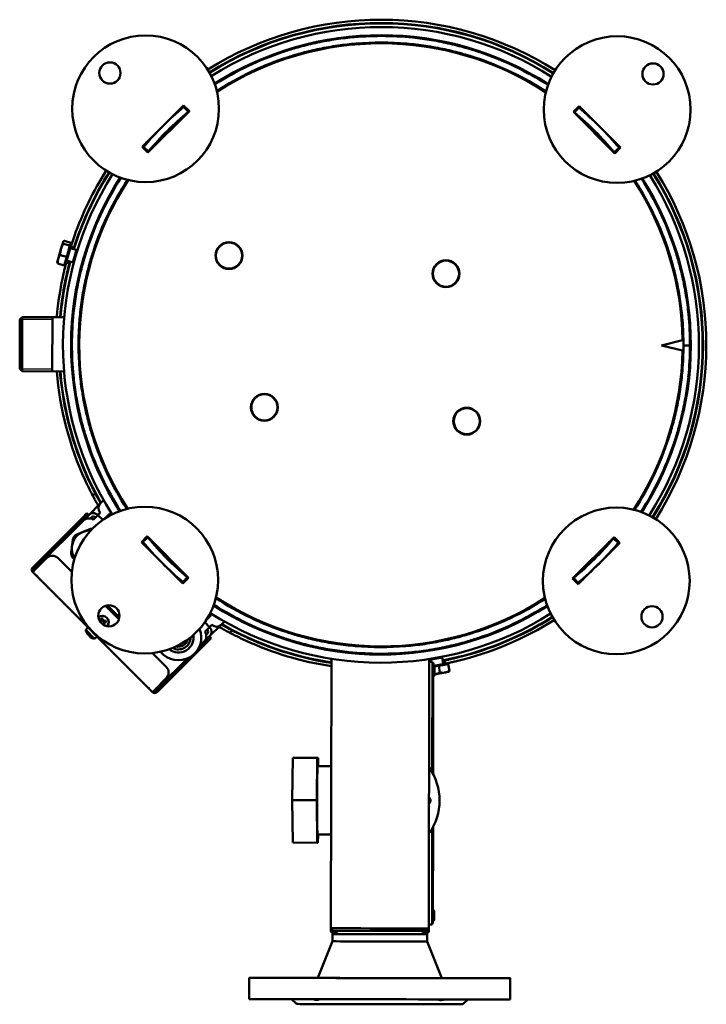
# Model space of a CAD drawing. Header units: millimetres. Extents: x -2199 to 5175, y -1387 to 1803.
# Tile 15 of 27: x 2833 to 3254, y 1199 to 1803. Entities that reach past the tile are written whole.
import ezdxf

# ---------------------------------------------------------------- set-up
doc = ezdxf.new("R2010")
doc.units = ezdxf.units.MM
doc.layers.add('Видимый контур (ГОСТ)', color=7, linetype='Continuous', lineweight=50)
doc.layers.add('Линия резьбы (ГОСТ)', color=7, linetype='Continuous', lineweight=25)

msp = doc.modelspace()

# ---------------------------------------------------------------- linework, layer by layer
at = {"layer": 'Видимый контур (ГОСТ)'}
for p, q in [((3049.27, 1793.1), (3049.27, 1792.68)), ((3049.27, 1792.68), (3060.9, 1792.66)), ((3051.08, 1788.64), (3051.08, 1788.14)), ((3051.09, 1792.68), (3051.09, 1792.64)), ((3059.08, 1788.62), (3059.08, 1788.12)), ((3059.09, 1792.67), (3059.09, 1792.62)), ((3060.9, 1793.07), (3060.9, 1792.66)), ((2973.04, 1774.67), (2973.04, 1774.71)), ((2973.04, 1774.16), (2973.04, 1774.67)), ((2980.61, 1772.67), (2979.37, 1772.67)), ((2981.66, 1773.67), (2982.94, 1773.67)), ((3126.53, 1773.67), (3127.81, 1773.67)), ((3130.1, 1772.67), (3128.86, 1772.67)), ((3137.04, 1773.87), (3137.04, 1774.42)), ((2908.23, 1724.69), (2933.74, 1750.1)), ((2937.27, 1746.56), (2911.76, 1721.15)), ((2933.74, 1750.1), (2937.27, 1746.56)), ((2936.49, 1746.11), (2933.94, 1749.19)), ((3172.71, 1746.14), (3176.25, 1749.67)), ((3198.12, 1720.64), (3172.71, 1746.14)), ((3176.07, 1748.73), (3173.51, 1745.66)), ((3176.25, 1749.67), (3201.66, 1724.17)), ((2923.58, 1733.65), (2923.22, 1734)), ((3185.2, 1734.33), (3185.56, 1734.68)), ((2911.76, 1721.15), (2908.23, 1724.69)), ((2909.17, 1724.51), (2912.25, 1721.95)), ((3197.66, 1721.41), (3200.75, 1723.96)), ((3201.66, 1724.17), (3198.12, 1720.64)), ((2858.52, 1661.9), (2856.77, 1655.84)), ((2859.78, 1666.22), (2858.52, 1661.9)), ((2859.83, 1666.41), (2859.78, 1666.22)), ((2859.83, 1666.41), (2859.99, 1666.56)), ((2864.04, 1664.05), (2860.08, 1665.2)), ((2864.54, 1665.78), (2860.58, 1666.93)), ((2861.49, 1653.1), (2864.73, 1664.27)), ((2864.04, 1664.05), (2862.03, 1657.13)), ((2864.54, 1665.78), (2864.04, 1664.05)), ((2864.15, 1664.44), (2864.73, 1664.27)), ((2864.22, 1662.53), (2868.59, 1661.27)), ((2864.54, 1663.41), (2866.46, 1662.85)), ((2865.84, 1653.73), (2868.07, 1661.42)), ((2874.28, 1661.31), (2872.72, 1655.9)), ((2874.52, 1662.15), (2874.28, 1661.31)), ((2874.52, 1662.15), (2874.7, 1662.31)), ((2878.79, 1661.96), (2879.27, 1661.82)), ((2856.77, 1655.84), (2856.21, 1653.92)), ((2862.03, 1657.13), (2858.08, 1658.27)), ((2862.03, 1657.13), (2860.53, 1651.93)), ((2872.72, 1655.9), (2871.15, 1650.5)), ((2873.39, 1659.87), (2873.83, 1659.75)), ((2877.64, 1658.39), (2878.12, 1658.25)), ((2856.21, 1653.92), (2856.27, 1653.7)), ((2860.53, 1651.93), (2856.57, 1653.08)), ((2860.92, 1653.27), (2861.49, 1653.1)), ((2861.76, 1653.8), (2863.68, 1653.25)), ((2862, 1654.85), (2866.36, 1653.58)), ((2871.15, 1650.5), (2870.91, 1649.66)), ((2870.91, 1649.66), (2870.96, 1649.43)), ((2871.16, 1652.19), (2871.6, 1652.06)), ((2875.55, 1651.18), (2876.03, 1651.04)), ((2874.62, 1647.54), (2875.1, 1647.4)), ((2833.26, 1618.71), (2834.76, 1620.21)), ((2834.76, 1620.21), (2834.7, 1586.96)), ((2860.47, 1620.16), (2834.76, 1620.21)), ((2853.26, 1620.18), (2853.2, 1586.93)), ((2865.99, 1620.15), (2865.49, 1620.15)), ((2870.51, 1620.14), (2870.01, 1620.15)), ((2833.2, 1588.47), (2833.26, 1618.71)), ((3226.73, 1602.85), (3239.71, 1605.97)), ((3239.7, 1599.68), (3226.73, 1602.85)), ((3244.23, 1602.87), (3240.23, 1602.88)), ((3240.23, 1602.78), (3244.23, 1602.77)), ((2833.2, 1588.47), (2834.7, 1586.96)), ((2860.41, 1586.91), (2834.7, 1586.96)), ((2865.93, 1586.9), (2865.43, 1586.91)), ((2870.45, 1586.9), (2869.95, 1586.9)), ((2878.01, 1510.61), (2879.49, 1512.09)), ((2875.53, 1498.75), (2882.61, 1505.81)), ((2882.61, 1505.81), (2884.63, 1507.82)), ((2871.64, 1496.99), (2874.47, 1499.81)), ((2875.53, 1498.75), (2872.06, 1495.29)), ((2875.17, 1499.1), (2872.34, 1496.28)), ((2875.17, 1499.1), (2874.47, 1499.81)), ((2878.35, 1495.91), (2881.18, 1498.74)), ((2882.6, 1500.15), (2881.18, 1498.74)), ((2881.18, 1498.74), (2884.15, 1495.76)), ((2885.44, 1496.62), (2888.36, 1499.54)), ((2889.13, 1498.77), (2888.36, 1499.54)), ((2888.86, 1499.54), (2888.36, 1499.54)), ((2889.13, 1498.77), (2888.36, 1499.54)), ((2888.86, 1499.54), (2889.45, 1498.94)), ((2871.64, 1496.99), (2841.17, 1466.64)), ((2841.88, 1465.93), (2872.34, 1496.28)), ((2844.36, 1467.69), (2872.06, 1495.29)), ((2876.3, 1496.7), (2876.94, 1497.33)), ((2907.81, 1482.18), (2911.35, 1485.71)), ((2933.21, 1456.68), (2907.81, 1482.18)), ((2911.8, 1484.93), (2908.72, 1482.38)), ((2911.35, 1485.71), (2936.76, 1460.21)), ((3172.2, 1459.79), (3197.7, 1485.2)), ((3201.23, 1481.66), (3175.73, 1456.25)), ((3200.29, 1481.84), (3197.22, 1484.4)), ((3197.7, 1485.2), (3201.23, 1481.66)), ((2918.5, 1477.91), (2918.81, 1478.22)), ((2918.67, 1477.09), (2918.59, 1477.37)), ((2921.83, 1474.57), (2922.14, 1474.88)), ((3187.69, 1473.82), (3186.98, 1474.52)), ((3191.26, 1477.59), (3190.67, 1478.19)), ((3194.19, 1474.65), (3194.09, 1474.76)), ((2842.58, 1465.22), (2849.67, 1472.28)), ((2865.16, 1463.82), (2856.74, 1472.27)), ((2917.67, 1472.28), (2917.69, 1472.29)), ((2927.06, 1469.32), (2927.37, 1469.63)), ((3190.51, 1470.98), (3190.51, 1470.98)), ((2842.58, 1465.22), (2841.17, 1463.81)), ((2844.34, 1460.62), (2841.17, 1463.81)), ((2841.62, 1464.97), (2844.36, 1467.69)), ((2923.32, 1466.61), (2923.34, 1466.63)), ((2928.14, 1467.58), (2928.42, 1467.51)), ((2928.42, 1467.51), (2928.45, 1467.5)), ((2928.96, 1467.41), (2929.27, 1467.72)), ((2928.97, 1467.4), (2929.02, 1467.45)), ((3176.35, 1463.11), (3175.94, 1463.52)), ((3180.23, 1466.57), (3179.62, 1467.19)), ((3183.15, 1463.65), (3183.06, 1463.74)), ((2911.39, 1393.32), (2844.34, 1460.62)), ((2936.76, 1460.21), (2933.21, 1456.68)), ((2933.39, 1457.62), (2935.96, 1460.69)), ((3175.73, 1456.25), (3172.2, 1459.79)), ((3172.97, 1460.24), (3175.52, 1457.16)), ((3179.47, 1459.98), (3179.18, 1460.27)), ((2894.06, 1434.81), (2885.79, 1443.1)), ((2886.92, 1443.39), (2894.34, 1435.94)), ((2950.47, 1437.2), (2949.73, 1437.94)), ((2950.47, 1437.2), (2949.73, 1437.94)), ((2949.9, 1438.26), (2950.47, 1437.69)), ((2882.51, 1433.37), (2882.61, 1433.39)), ((2882.61, 1433.39), (2882.97, 1433.96)), ((2882.79, 1433.12), (2882.7, 1433.1)), ((2882.97, 1433.96), (2882.77, 1434.85)), ((2883.29, 1433.9), (2882.79, 1433.12)), ((2882.79, 1433.12), (2882.79, 1433.12)), ((2882.88, 1433.26), (2883, 1432.71)), ((2883.1, 1434.78), (2883.29, 1433.9)), ((2884.18, 1433.98), (2883.2, 1433.76)), ((2883.29, 1433.9), (2883.29, 1433.9)), ((2883.73, 1431.99), (2884.58, 1432.18)), ((2884.04, 1434.07), (2883.84, 1434.95)), ((2884.82, 1433.57), (2884.04, 1434.07)), ((2884.04, 1434.07), (2884.04, 1434.07)), ((2884.11, 1435.15), (2884.31, 1434.26)), ((2884.31, 1434.26), (2884.87, 1433.9)), ((2884.49, 1432.04), (2884.99, 1432.82)), ((2884.64, 1431.35), (2884.49, 1432.04)), ((2884.49, 1432.04), (2884.49, 1432.04)), ((2884.9, 1432.68), (2884.68, 1433.66)), ((2885.17, 1432.55), (2884.81, 1431.99)), ((2884.81, 1431.99), (2885, 1431.16)), ((2885.7, 1433.77), (2884.82, 1433.57)), ((2884.82, 1433.57), (2884.82, 1433.57)), ((2884.87, 1433.9), (2885.77, 1434.1)), ((2884.99, 1432.82), (2885.86, 1433.02)), ((2884.99, 1432.82), (2884.99, 1432.82)), ((2886.07, 1432.75), (2885.17, 1432.55)), ((2946.7, 1432.97), (2949.64, 1430.02)), ((2947.67, 1434.4), (2950.47, 1437.2)), ((2950.47, 1437.69), (2950.47, 1437.2)), ((2958.74, 1433.44), (2956.72, 1431.42)), ((2873.75, 1428.27), (2875.04, 1429.81)), ((2879.15, 1422.85), (2873.75, 1428.27)), ((2949.64, 1430.02), (2946.81, 1427.2)), ((2947.59, 1425.15), (2948.22, 1425.78)), ((2956.72, 1431.42), (2949.63, 1424.36)), ((2949.64, 1430.02), (2951.06, 1431.43)), ((2963.63, 1427.94), (2962.15, 1426.46)), ((2879.15, 1422.85), (2880.69, 1424.14)), ((2917.4, 1390.13), (2947.86, 1420.48)), ((2942.7, 1416.75), (2947.15, 1421.19)), ((2946.16, 1420.91), (2943.4, 1418.15)), ((2946.16, 1420.91), (2949.63, 1424.36)), ((2947.15, 1421.19), (2949.99, 1424.01)), ((2950.69, 1423.3), (2947.86, 1420.48)), ((2950.69, 1423.3), (2949.99, 1424.01)), ((3024.38, 1420.68), (3024.38, 1420.17)), ((3084.38, 1420.56), (3084.38, 1420.06)), ((3090.21, 1421.61), (3090.29, 1421.11)), ((3093.88, 1422.36), (3093.97, 1421.87)), ((2923.08, 1405.67), (2914.69, 1414.1)), ((3024.37, 1416.12), (3024.37, 1415.62)), ((3084.37, 1415.98), (3087.29, 1416.49)), ((3084.37, 1416.01), (3084.37, 1415.5)), ((3087.29, 1416.49), (3092.83, 1417.46)), ((3091.31, 1416.73), (3091.23, 1417.18)), ((3092.83, 1417.46), (3093.69, 1417.61)), ((3093.69, 1417.61), (3093.87, 1417.76)), ((2916.69, 1390.84), (2937.44, 1411.51)), ((2936.04, 1410.81), (2918.46, 1393.31)), ((3024.36, 1410.55), (3024.05, 1245.23)), ((3084.36, 1410.44), (3084.05, 1245.12)), ((3086.35, 1408.61), (3084.35, 1408.62)), ((3084.6, 1408.62), (3084.36, 1410.02)), ((3092.26, 1411.27), (3084.38, 1409.89)), ((3086.35, 1408.61), (3086.23, 1340.74)), ((3086.35, 1408.11), (3086.85, 1408.11)), ((3086.84, 1403.11), (3086.85, 1408.11)), ((3094.73, 1407.64), (3087.17, 1406.32)), ((3092.95, 1407.33), (3092.17, 1411.8)), ((3093.93, 1409.6), (3094.28, 1407.63)), ((3094.84, 1407.05), (3094.73, 1407.64)), ((3086.34, 1403.11), (3086.23, 1340.74)), ((3086.84, 1403.11), (3086.72, 1339.82)), ((3086.93, 1406.36), (3086.85, 1406.36)), ((3087.63, 1405.79), (3090.22, 1406.24)), ((3087.65, 1405.64), (3087.64, 1400.58)), ((3087.64, 1401.02), (3093.91, 1402.12)), ((3090.22, 1406.24), (3095.99, 1407.25)), ((3090.22, 1406.24), (3090.93, 1402.18)), ((3093.91, 1402.12), (3096.32, 1402.54)), ((3095.99, 1407.25), (3096.7, 1403.19)), ((3096.32, 1402.54), (3096.39, 1402.59)), ((2923.07, 1398.6), (2915.98, 1391.55)), ((3086.92, 1399.86), (3086.84, 1399.86)), ((2914.57, 1390.13), (2911.39, 1393.32)), ((2914.57, 1390.13), (2915.98, 1391.55)), ((2918.46, 1393.31), (2915.72, 1390.58)), ((3000.37, 1323.78), (3000.69, 1349.78)), ((3000.69, 1349.78), (3001.22, 1349.78)), ((3015.69, 1349.75), (3000.69, 1349.78)), ((3016.22, 1349.75), (3001.22, 1349.78)), ((3015.69, 1349.75), (3015.37, 1323.75)), ((3016.22, 1349.75), (3015.69, 1349.75)), ((3016.26, 1344.75), (3016.22, 1349.75)), ((3024.23, 1344.73), (3015.95, 1344.75)), ((3000.59, 1297.78), (3000.37, 1323.78)), ((3015.37, 1323.75), (3000.37, 1323.78)), ((3015.37, 1323.75), (3015.59, 1297.75)), ((3085.23, 1323.62), (3084.19, 1321.83)), ((3084.91, 1323.62), (3084.19, 1322.39)), ((3084.2, 1325.41), (3085.23, 1323.62)), ((3084.2, 1324.85), (3084.91, 1323.62)), ((3084.91, 1323.62), (3085.23, 1323.62)), ((3086.16, 1306.49), (3086.05, 1247.61)), ((3086.16, 1306.49), (3086.06, 1253.11)), ((3086.66, 1307.41), (3086.56, 1253.11)), ((3024.16, 1302.73), (3015.87, 1302.75)), ((3016.12, 1297.75), (3016.18, 1302.75)), ((3015.59, 1297.75), (3000.59, 1297.78)), ((3015.59, 1297.75), (3016.12, 1297.75)), ((3086.55, 1248.11), (3086.56, 1253.11)), ((3086.65, 1256.36), (3086.57, 1256.36)), ((3087.37, 1255.64), (3087.36, 1250.58)), ((3024.05, 1245.23), (3024.04, 1243.21)), ((3025.54, 1243.73), (3024.05, 1245.23)), ((3082.54, 1243.62), (3084.05, 1245.12)), ((3084.05, 1245.12), (3084.04, 1243.1)), ((3084.05, 1247.62), (3086.05, 1247.61)), ((3086.05, 1248.11), (3086.55, 1248.11)), ((3086.64, 1249.86), (3086.56, 1249.86)), ((3024.04, 1243.21), (3027.64, 1243.2)), ((3025.36, 1241.89), (3024.04, 1243.21)), ((3025.03, 1237.23), (3025.04, 1241.71)), ((3028.54, 1243.72), (3025.04, 1241.71)), ((3079.54, 1243.63), (3083.04, 1241.6)), ((3080.45, 1243.1), (3084.04, 1243.1)), ((3082.72, 1241.78), (3084.04, 1243.1)), ((3083.03, 1237.12), (3083.04, 1241.6)), ((3025.03, 1237.23), (3015.99, 1214.75)), ((3083.03, 1237.12), (3091.99, 1214.6)), ((2973.97, 1201.83), (2973.99, 1214.83)), ((3029.49, 1214.72), (3019.59, 1214.74)), ((3089.96, 1214.61), (3078.49, 1214.63)), ((3133.97, 1201.52), (3133.99, 1214.52)), ((3002.96, 1198.77), (2999.97, 1201.78)), ((3104.96, 1198.58), (3107.96, 1201.57))]:
    msp.add_line(p, q, dxfattribs=at)
for centre, radius in [((2910.4, 1748.02), 45), ((3199.58, 1747.51), 45), ((2888.52, 1769.98), 6.5), ((3221.54, 1769.39), 6.5), ((2961.54, 1657.93), 8.25), ((2961.54, 1657.93), 8), ((3094.6, 1646.84), 8.25), ((3094.6, 1646.84), 8), ((2983.26, 1564.84), 8.25), ((2983.26, 1564.84), 8), ((3107.36, 1556.36), 8.25), ((3107.36, 1556.36), 8), ((2909.88, 1458.84), 45), ((3199.06, 1458.33), 45), ((2887.92, 1436.96), 6.5), ((3220.94, 1436.36), 6.5)]:
    msp.add_circle(centre, radius, dxfattribs=at)
for centre, radius, start, end in [((3054.73, 1603.17), 199.5, 57.61077, 122.1846), ((3054.73, 1603.17), 197.5, 57.59828, 122.19709), ((3054.73, 1603.17), 197.25, 57.59488, 122.20049), ((3054.73, 1603.17), 195, 57.54542, 122.24995), ((3054.73, 1603.17), 190, 57.30681, 122.48856), ((3054.73, 1603.17), 185, 56.86912, 122.92625), ((3054.73, 1603.17), 189.5, 84.06949, 95.71542), ((3054.73, 1603.17), 185.5, 85.08367, 94.70124), ((3054.73, 1603.17), 189.5, 108.45972, 122.52285), ((3054.73, 1603.17), 189.5, 57.27252, 71.32519), ((3054.73, 1603.17), 185.5, 107.84388, 122.87254), ((3054.73, 1603.17), 185.5, 56.92283, 71.94103), ((3055.04, 1536.67), 257, 71.87907, 71.93074), ((3134.04, 1778.08), 3, 55.87086, 71.87907), ((3133.04, 1768.67), 2, 47.26048, 82.09685), ((2977.04, 1768.67), 4, 163.72006, 172.80251), ((3133.04, 1768.67), 4, 2.64029, 11.21655), ((3054.73, 1603.17), 189.5, 129.59941, 140.1855), ((3054.73, 1603.17), 185.5, 129.59941, 140.1855), ((3054.73, 1603.17), 190, 129.46194, 130.65794), ((3054.73, 1603.17), 189.5, 129.44756, 129.59941), ((3054.73, 1603.17), 185.5, 129.32979, 129.59941), ((3054.73, 1603.17), 185.5, 50.1855, 50.46671), ((3054.73, 1603.17), 189.5, 50.1855, 50.34868), ((3054.73, 1603.17), 190, 49.12697, 50.33428), ((3054.73, 1603.17), 189.5, 39.59941, 50.1855), ((3054.73, 1603.17), 185, 130.60108, 139.18383), ((3054.73, 1603.17), 185.5, 39.59941, 50.1855), ((3054.73, 1603.17), 185, 40.60108, 49.18383), ((3054.73, 1603.17), 190, 139.12697, 140.33428), ((3054.73, 1603.17), 189.5, 140.1855, 140.34868), ((3054.73, 1603.17), 185.5, 140.1855, 140.46671), ((3054.73, 1603.17), 190, 39.46194, 40.65794), ((3054.73, 1603.17), 189.5, 39.44756, 39.59941), ((3054.73, 1603.17), 185.5, 39.32979, 39.59941), ((3054.73, 1603.17), 199.5, 147.61077, 160.41443), ((3054.73, 1603.17), 195, 147.54542, 212.24995), ((3054.73, 1603.17), 190, 147.30681, 212.48856), ((3054.73, 1603.17), 197.25, 147.59488, 162.68152), ((3054.73, 1603.17), 197.5, 147.59828, 160.37946), ((3054.73, 1603.17), 185, 146.86912, 212.92625), ((3054.73, 1603.17), 189.5, 147.27252, 161.32519), ((3054.73, 1603.17), 185.5, 146.92283, 161.94103), ((3054.73, 1603.17), 185, 0.86644, 32.92625), ((3054.73, 1603.17), 185.5, 17.84388, 32.87254), ((3054.73, 1603.17), 189.5, 18.45972, 32.52285), ((3054.73, 1603.17), 190, 327.30681, 32.48856), ((3054.73, 1603.17), 195, 327.54542, 32.24995), ((3054.73, 1603.17), 197.25, 327.59488, 32.20049), ((3054.73, 1603.17), 197.5, 327.59828, 32.19709), ((3054.73, 1603.17), 199.5, 327.61077, 32.1846), ((3054.73, 1603.17), 197.25, 165.00547, 175.05775), ((3054.73, 1603.17), 199.5, 167.31131, 175.11241), ((3054.73, 1603.17), 197.5, 167.34628, 175.06389), ((3054.73, 1603.17), 189.5, 174.06949, 185.71542), ((3054.73, 1603.17), 185.5, 175.08367, 184.70124), ((3054.73, 1603.17), 189.5, 359.90757, 5.71542), ((3054.73, 1603.17), 185.5, 359.9079, 4.70124), ((3054.73, 1603.17), 185.5, 355.08367, 359.87701), ((3054.73, 1603.17), 189.5, 354.06949, 359.87734), ((3054.73, 1603.17), 185, 326.86912, 358.91847), ((3054.73, 1603.17), 199.5, 184.6725, 204.60929), ((3054.73, 1603.17), 197.5, 184.72102, 204.39351), ((3054.73, 1603.17), 197.25, 184.72716, 209.45658), ((3054.73, 1603.17), 189.5, 198.45972, 212.52285), ((3054.73, 1603.17), 185.5, 197.84388, 212.87254), ((3054.73, 1603.17), 185.5, 326.92283, 341.94103), ((3054.73, 1603.17), 189.5, 327.27252, 341.32519), ((2895.72, 1522.4), 15, 141.11572, 143.30977), ((2895.72, 1522.4), 15, 166.27959, 166.40585), ((2895.72, 1522.4), 15, 163.37124, 166.27959), ((2884.07, 1525.25), 3, 153.10944, 166.27959), ((2884.07, 1525.25), 3, 53.65674, 69.3819), ((2885.43, 1502.97), 4, 134.89246, 224.89246), ((2878.35, 1495.91), 4, 44.89246, 134.89246), ((2875.59, 1491.75), 5, 56.42941, 134.89246), ((2878.35, 1495.91), 2, 44.89246, 134.89246), ((2876.2, 1478.24), 11, 87.40926, 212.72038), ((2876.2, 1478.24), 12, 136.1744, 149.06147), ((2876.2, 1478.24), 12, 83.41863, 89.06147), ((3054.73, 1603.17), 190, 219.46194, 220.65794), ((3054.73, 1603.17), 189.5, 219.44756, 219.59941), ((3054.73, 1603.17), 189.5, 219.59941, 230.1855), ((3054.73, 1603.17), 185.5, 219.32979, 219.59941), ((3054.73, 1603.17), 185.5, 219.59941, 230.1855), ((3054.73, 1603.17), 185, 220.60108, 222.59587), ((3054.73, 1603.17), 185.5, 309.59941, 320.1855), ((3054.73, 1603.17), 189.5, 309.59941, 320.1855), ((3054.73, 1603.17), 185, 317.3986, 319.18383), ((3054.73, 1603.17), 185.5, 320.1855, 320.46671), ((3054.73, 1603.17), 190, 319.12697, 320.33428), ((3054.73, 1603.17), 189.5, 320.1855, 320.34868), ((2876.2, 1478.24), 12, 196.1744, 209.06147), ((2853.2, 1468.74), 5, 44.89246, 134.89246), ((2842.58, 1465.22), 2, 134.89246, 224.89246), ((2842.58, 1465.22), 1, 134.89246, 224.89246), ((2847.89, 1464.15), 5, 134.89246, 160.73439), ((2847.89, 1464.15), 5, 206.04999, 224.89246), ((3054.73, 1603.17), 185, 227.18904, 229.18383), ((3054.73, 1603.17), 185, 310.60108, 310.95757), ((3054.73, 1603.17), 190, 229.12697, 230.33428), ((3054.73, 1603.17), 189.5, 230.1855, 230.34868), ((3054.73, 1603.17), 185.5, 230.1855, 230.46671), ((3054.73, 1603.17), 185.5, 309.32979, 309.59941), ((3054.73, 1603.17), 189.5, 309.44756, 309.59941), ((3054.73, 1603.17), 190, 309.46194, 310.65794), ((3054.73, 1603.17), 185.5, 236.92283, 251.94103), ((3054.73, 1603.17), 185, 236.86912, 302.92625), ((3054.73, 1603.17), 185.5, 287.84388, 302.87254), ((3054.73, 1603.17), 195, 237.54542, 302.24995), ((3054.73, 1603.17), 190, 237.30681, 302.48856), ((3054.73, 1603.17), 189.5, 237.27252, 251.32519), ((3054.73, 1603.17), 189.5, 288.45972, 302.52285), ((2883.89, 1432.97), 4, 322.23128, 127.17668), ((2883.89, 1432.97), 3.83, 320.75698, 128.65098), ((3054.73, 1603.17), 197.25, 240.32833, 261.1406), ((2976.16, 1432.8), 3, 20.40301, 36.12817), ((2973.36, 1444.47), 15, 306.47514, 308.66919), ((3054.73, 1603.17), 197.25, 281.05443, 302.20049), ((3054.73, 1603.17), 197.5, 283.48041, 302.19709), ((3054.73, 1603.17), 199.5, 283.44545, 302.1846), ((2880.15, 1429.25), 6.48, 188.69814, 205.96959), ((2930.54, 1423.69), 14, 218.8391, 22.04486), ((2942.63, 1424.45), 5, 314.89246, 33.3555), ((2946.81, 1427.2), 2, 314.89246, 44.89246), ((2946.81, 1427.2), 4, 314.89246, 44.89246), ((2953.9, 1434.25), 4, 224.89246, 314.89246), ((2973.36, 1444.47), 15, 283.37906, 283.50532), ((2976.16, 1432.8), 3, 283.50532, 296.67547), ((2973.36, 1444.47), 15, 283.50532, 286.41367), ((2880.15, 1429.25), 6.48, 243.81532, 261.08677), ((2930.54, 1423.69), 9.29, 231.82469, 9.05927), ((2930.54, 1423.69), 7.39, 241.19829, 359.68568), ((2930.54, 1423.69), 5.72, 255.51366, 345.3703), ((3054.73, 1603.17), 199.5, 245.38471, 261.24007), ((3054.73, 1603.17), 197.5, 245.60049, 261.15177), ((3054.73, 1603.17), 189.5, 264.06949, 275.71542), ((3054.73, 1603.17), 185.5, 265.08367, 274.70124), ((2919.54, 1402.15), 5, 314.89246, 44.89246), ((3086.93, 1405.64), 0.72, 359.89246, 89.89246), ((3086.92, 1400.58), 0.72, 269.89246, 359.89246), ((2914.93, 1396.85), 5, 224.89246, 243.73492), ((2915.98, 1391.55), 2, 224.89246, 314.89246), ((2915.98, 1391.55), 1, 224.89246, 314.89246), ((2914.93, 1396.85), 5, 289.05052, 314.89246), ((3055.67, 1323.67), 35, 324.47632, 35.30859), ((3086.64, 1250.58), 0.72, 269.89246, 359.89246), ((3086.65, 1255.64), 0.72, 359.89246, 89.89246)]:
    msp.add_arc(centre, radius, start, end, dxfattribs=at)
for centre, major_axis, ratio, start_param, end_param in [((2884.12, 1431.92), (-6.21, -1.38), 0.499722, 4.603833, 4.820944), ((2882.84, 1432.74), (-1.38, 6.21), 0.499722, 4.603833, 4.820944), ((2880.47, 1428.05), (-6.14, -1.63), 0.042408, 6.199121, 6.384317), ((2880.13, 1429.27), (-4.56, -4.55), 0.998801, 5.954379, 6.101858), ((2879.47, 1429.94), (-4.49, -4.48), 0.671639, 6.230463, 6.335907), ((2879.53, 1429.87), (-4.49, -4.48), 0.740879, 6.273076, 6.335907), ((2879.67, 1429.74), (-4.56, -4.55), 0.04896, 5.954379, 6.101858), ((2879.75, 1428.77), (-4.85, 4.11), 0.865147, 1.364462, 1.581573), ((2879.68, 1428.85), (4.09, -4.87), 0.865147, 4.793988, 4.855393), ((2880.64, 1428.76), (-4.56, -4.55), 0.04896, 5.954379, 6.101858), ((2880.77, 1428.63), (-4.49, -4.48), 0.740879, 6.230463, 6.335907), ((2880.84, 1428.56), (-4.49, -4.48), 0.671639, 6.273076, 6.335907), ((2880.13, 1429.27), (-4.56, -4.55), 0.998801, 0.181327, 0.328807), ((2880.18, 1429.23), (-4.56, -4.55), 0.998801, 0.181327, 0.320903), ((2878.95, 1429.57), (-1.66, -6.14), 0.042408, 6.150139, 6.274874), ((3015.91, 1323.75), (-0.04, -21), 0.017786, 3.141593, 6.283185), ((3054.05, 1245.17), (30, -0.06), 0.000018, 3.141576, 6.283168), ((3054.04, 1241.65), (-29, 0.05), 0.000018, 6.283155, 9.424809), ((3054.04, 1243.67), (-28.5, 0.05), 0.000018, 0.000018, 3.141575), ((3054.03, 1237.17), (-29, 0.05), 0.000018, 6.283184, 9.424776), ((3053.99, 1214.67), (-80, 0.15), 0.000018, 5.207346, 10.500617), ((3010.59, 1214.76), (-9, 0.02), 0.000018, 4.068919, 8.49792), ((3053.99, 1214.67), (-38, 0.07), 0.000018, 6.283178, 9.424785), ((3098.96, 1214.59), (9, -0.02), 0.000018, 3.826344, 8.740848), ((3053.97, 1201.67), (-80, 0.15), 0.000018, 6.283184, 9.424776), ((3053.96, 1198.67), (-51, 0.1), 0.000018, 0.000018, 3.141575)]:
    msp.add_ellipse(centre, major_axis=major_axis, ratio=ratio, start_param=start_param, end_param=end_param, dxfattribs=at)
for centre, major_axis in [((3009.02, 1214.76), (-9, 0.02)), ((3097.39, 1214.59), (9, -0.02))]:
    msp.add_ellipse(centre, major_axis=major_axis, ratio=0.000018, dxfattribs=at)
for points, knots in [([(2994.73, 1782.92), (2997.07, 1783.71), (2999.69, 1784.53), (3005.77, 1786.27), (3009.29, 1787.18), (3016.65, 1788.85), (3020.5, 1789.6), (3028.23, 1790.85), (3032.12, 1791.36), (3035.86, 1791.73)], [21.95572, 21.95572, 21.95572, 21.95572, 22.945012, 22.945012, 24.073771, 24.073771, 25.202531, 25.202531, 26.33129, 26.33129, 26.33129, 26.33129]), ([(3074.31, 1791.66), (3078.05, 1791.27), (3081.94, 1790.75), (3089.67, 1789.47), (3093.51, 1788.7), (3100.87, 1787.01), (3104.38, 1786.08), (3110.45, 1784.32), (3113.07, 1783.49), (3115.41, 1782.7)], [9.884103, 9.884103, 9.884103, 9.884103, 11.012862, 11.012862, 12.141622, 12.141622, 13.270381, 13.270381, 14.259673, 14.259673, 14.259673, 14.259673]), ([(3039.53, 1788.05), (3035.87, 1787.75), (3032.06, 1787.32), (3024.47, 1786.23), (3020.68, 1785.56), (3013.4, 1784.05), (3009.91, 1783.21), (3003.46, 1781.48), (3000.5, 1780.59), (2997.89, 1779.75)], [10.173014, 10.173014, 10.173014, 10.173014, 11.275484, 11.275484, 12.377954, 12.377954, 13.480425, 13.480425, 14.582895, 14.582895, 14.582895, 14.582895]), ([(3112.24, 1779.54), (3109.87, 1780.31), (3107.23, 1781.11), (3101.09, 1782.82), (3097.53, 1783.71), (3090.07, 1785.32), (3086.17, 1786.03), (3078.35, 1787.21), (3074.41, 1787.67), (3070.63, 1787.99)], [22.289739, 22.289739, 22.289739, 22.289739, 23.282523, 23.282523, 24.422356, 24.422356, 25.56219, 25.56219, 26.702024, 26.702024, 26.702024, 26.702024]), ([(2864.54, 1663.41), (2864.54, 1663.41), (2864.59, 1663.58), (2864.81, 1664.26), (2864.98, 1664.77), (2865.37, 1665.95), (2865.61, 1666.7), (2866.17, 1668.33), (2866.48, 1669.22), (2866.77, 1670.05)], [0, 0, 0, 0, 0.263657, 0.263657, 0.527315, 0.527315, 0.791305, 0.791305, 1.055296, 1.055296, 1.055296, 1.055296]), ([(2868.7, 1669.49), (2868.4, 1668.66), (2868.09, 1667.78), (2867.54, 1666.14), (2867.29, 1665.39), (2866.9, 1664.21), (2866.73, 1663.7), (2866.52, 1663.02), (2866.46, 1662.85), (2866.46, 1662.85)], [-1.055307, -1.055307, -1.055307, -1.055307, -0.791311, -0.791311, -0.527314, -0.527314, -0.263657, -0.263657, 0, 0, 0, 0]), ([(2864.26, 1662.52), (2864.33, 1662.73), (2864.38, 1662.91), (2864.5, 1663.29), (2864.54, 1663.41), (2864.54, 1663.41)], [1.2105431, 1.2105431, 1.2105431, 1.2105431, 1.3184626, 1.3184626, 1.5068144, 1.5068144, 1.5068144, 1.5068144]), ([(2866.46, 1662.85), (2866.46, 1662.85), (2866.43, 1662.73), (2866.31, 1662.35), (2866.25, 1662.17), (2866.18, 1661.96)], [-1.5068158, -1.5068158, -1.5068158, -1.5068158, -1.3184638, -1.3184638, -1.2104328, -1.2104328, -1.2104328, -1.2104328]), ([(2866.25, 1622.75), (2866.63, 1626.5), (2867.15, 1630.38), (2868.44, 1638.11), (2869.2, 1641.95), (2870.89, 1649.31), (2871.82, 1652.83), (2873.58, 1658.89), (2874.42, 1661.51), (2875.21, 1663.85)], [27.9918, 27.9918, 27.9918, 27.9918, 29.120559, 29.120559, 30.249318, 30.249318, 31.378077, 31.378077, 32.367369, 32.367369, 32.367369, 32.367369]), ([(3234.48, 1663.18), (3235.26, 1660.83), (3236.09, 1658.21), (3237.83, 1652.14), (3238.74, 1648.62), (3240.4, 1641.26), (3241.15, 1637.41), (3242.41, 1629.68), (3242.92, 1625.79), (3243.29, 1622.05)], [3.848024, 3.848024, 3.848024, 3.848024, 4.837316, 4.837316, 5.966075, 5.966075, 7.094834, 7.094834, 8.223593, 8.223593, 8.223593, 8.223593]), ([(2878.37, 1660.68), (2877.6, 1658.31), (2876.79, 1655.67), (2875.09, 1649.54), (2874.2, 1645.97), (2872.59, 1638.51), (2871.87, 1634.62), (2870.7, 1626.79), (2870.24, 1622.86), (2869.91, 1619.07)], [3.85222, 3.85222, 3.85222, 3.85222, 4.845004, 4.845004, 5.984838, 5.984838, 7.124671, 7.124671, 8.264505, 8.264505, 8.264505, 8.264505]), ([(3239.61, 1618.38), (3239.3, 1622.16), (3238.85, 1626.1), (3237.71, 1633.93), (3237.01, 1637.83), (3235.43, 1645.29), (3234.55, 1648.86), (3232.87, 1655.01), (3232.07, 1657.65), (3231.31, 1660.02)], [28.610532, 28.610532, 28.610532, 28.610532, 29.750366, 29.750366, 30.8902, 30.8902, 32.030033, 32.030033, 33.022817, 33.022817, 33.022817, 33.022817]), ([(2860.1, 1647), (2860.3, 1647.85), (2860.51, 1648.77), (2860.91, 1650.45), (2861.1, 1651.21), (2861.4, 1652.42), (2861.54, 1652.94), (2861.72, 1653.63), (2861.76, 1653.8), (2861.76, 1653.8)], [1.056253, 1.056253, 1.056253, 1.056253, 1.320243, 1.320243, 1.584233, 1.584233, 1.847891, 1.847891, 2.111548, 2.111548, 2.111548, 2.111548]), ([(2861.76, 1653.8), (2861.76, 1653.8), (2861.79, 1653.92), (2861.9, 1654.34), (2861.97, 1654.57), (2862.04, 1654.84)], [0, 0, 0, 0, 0.1883518, 0.1883518, 0.317917, 0.317917, 0.317917, 0.317917]), ([(2863.68, 1653.25), (2863.68, 1653.25), (2863.64, 1653.08), (2863.46, 1652.38), (2863.33, 1651.86), (2863.02, 1650.66), (2862.83, 1649.89), (2862.43, 1648.21), (2862.22, 1647.3), (2862.03, 1646.44)], [2.111591, 2.111591, 2.111591, 2.111591, 2.375248, 2.375248, 2.638905, 2.638905, 2.902902, 2.902902, 3.166899, 3.166899, 3.166899, 3.166899]), ([(2863.96, 1654.28), (2863.89, 1654.01), (2863.83, 1653.78), (2863.72, 1653.37), (2863.68, 1653.25), (2863.68, 1653.25)], [-0.3178113, -0.3178113, -0.3178113, -0.3178113, -0.188352, -0.188352, 0, 0, 0, 0]), ([(2874.98, 1543.17), (2874.2, 1545.52), (2873.38, 1548.14), (2871.64, 1554.21), (2870.72, 1557.73), (2869.06, 1565.09), (2868.31, 1568.94), (2867.05, 1576.67), (2866.55, 1580.56), (2866.17, 1584.3)], [21.95572, 21.95572, 21.95572, 21.95572, 22.945012, 22.945012, 24.073771, 24.073771, 25.202531, 25.202531, 26.33129, 26.33129, 26.33129, 26.33129]), ([(2869.86, 1587.97), (2870.17, 1584.18), (2870.61, 1580.25), (2871.76, 1572.42), (2872.46, 1568.52), (2874.04, 1561.06), (2874.91, 1557.49), (2876.6, 1551.34), (2877.39, 1548.7), (2878.16, 1546.33)], [10.173014, 10.173014, 10.173014, 10.173014, 11.312847, 11.312847, 12.452681, 12.452681, 13.592515, 13.592515, 14.585299, 14.585299, 14.585299, 14.585299]), ([(3231.09, 1545.67), (3231.94, 1548.28), (3232.84, 1551.24), (3234.6, 1557.68), (3235.45, 1561.17), (3236.99, 1568.44), (3237.67, 1572.22), (3238.79, 1579.81), (3239.23, 1583.62), (3239.55, 1587.28)], [22.291524, 22.291524, 22.291524, 22.291524, 23.393994, 23.393994, 24.496464, 24.496464, 25.598934, 25.598934, 26.701405, 26.701405, 26.701405, 26.701405]), ([(3243.22, 1583.59), (3242.83, 1579.85), (3242.31, 1575.97), (3241.03, 1568.24), (3240.26, 1564.4), (3238.57, 1557.04), (3237.64, 1553.52), (3235.88, 1547.46), (3235.05, 1544.84), (3234.25, 1542.5)], [9.884103, 9.884103, 9.884103, 9.884103, 11.012862, 11.012862, 12.141622, 12.141622, 13.270381, 13.270381, 14.259673, 14.259673, 14.259673, 14.259673]), ([(2873.35, 1520.1), (2873.91, 1518.88), (2874.52, 1517.59), (2875.67, 1515.21), (2876.2, 1514.13), (2877.04, 1512.47), (2877.4, 1511.77), (2877.88, 1510.84), (2878.01, 1510.61), (2878.01, 1510.61)], [4.681054, 4.681054, 4.681054, 4.681054, 5.081337, 5.081337, 5.48162, 5.48162, 5.856838, 5.856838, 6.232056, 6.232056, 6.232056, 6.232056]), ([(2879.49, 1512.09), (2879.49, 1512.09), (2879.37, 1512.32), (2878.89, 1513.26), (2878.53, 1513.96), (2877.7, 1515.62), (2877.16, 1516.71), (2876.02, 1519.09), (2875.41, 1520.39), (2874.86, 1521.61)], [6.236727, 6.236727, 6.236727, 6.236727, 6.611913, 6.611913, 6.9871, 6.9871, 7.387909, 7.387909, 7.788719, 7.788719, 7.788719, 7.788719]), ([(2881.33, 1504.53), (2881.24, 1504.68), (2881.16, 1504.83), (2880.44, 1506.1), (2879.87, 1507.13), (2878.99, 1508.75), (2878.62, 1509.44), (2878.13, 1510.38), (2878.01, 1510.61), (2878.01, 1510.61)], [1.866442, 1.866442, 1.866442, 1.866442, 1.918691, 1.918691, 2.310314, 2.310314, 2.686691, 2.686691, 3.063068, 3.063068, 3.063068, 3.063068]), ([(2879.49, 1512.09), (2879.49, 1512.09), (2879.61, 1511.86), (2880.1, 1510.92), (2880.47, 1510.22), (2881.34, 1508.61), (2881.91, 1507.57), (2882.62, 1506.3), (2882.71, 1506.14), (2882.8, 1505.99)], [-3.064136, -3.064136, -3.064136, -3.064136, -2.687764, -2.687764, -2.311392, -2.311392, -1.919447, -1.919447, -1.866713, -1.866713, -1.866713, -1.866713]), ([(2962.15, 1426.46), (2962.15, 1426.46), (2961.91, 1426.58), (2960.98, 1427.07), (2960.29, 1427.44), (2958.67, 1428.32), (2957.64, 1428.89), (2956.16, 1429.72), (2955.8, 1429.93), (2955.43, 1430.14)], [0, 0, 0, 0, 0.376377, 0.376377, 0.752754, 0.752754, 1.144376, 1.144376, 1.268372, 1.268372, 1.268372, 1.268372]), ([(2956.9, 1431.61), (2957.27, 1431.4), (2957.63, 1431.19), (2959.11, 1430.36), (2960.15, 1429.79), (2961.76, 1428.92), (2962.46, 1428.55), (2963.4, 1428.06), (2963.63, 1427.94), (2963.63, 1427.94)], [-1.268442, -1.268442, -1.268442, -1.268442, -1.144689, -1.144689, -0.752744, -0.752744, -0.376372, -0.376372, 0, 0, 0, 0]), ([(2962.15, 1426.46), (2962.15, 1426.46), (2962.38, 1426.34), (2963.31, 1425.85), (2964.01, 1425.49), (2965.67, 1424.66), (2966.75, 1424.12), (2969.13, 1422.97), (2970.42, 1422.36), (2971.64, 1421.8)], [6.232056, 6.232056, 6.232056, 6.232056, 6.607275, 6.607275, 6.982493, 6.982493, 7.382776, 7.382776, 7.783059, 7.783059, 7.783059, 7.783059]), ([(2973.15, 1423.31), (2971.93, 1423.87), (2970.63, 1424.47), (2968.25, 1425.61), (2967.16, 1426.15), (2965.5, 1426.98), (2964.8, 1427.34), (2963.86, 1427.82), (2963.63, 1427.94), (2963.63, 1427.94)], [4.684734, 4.684734, 4.684734, 4.684734, 5.085544, 5.085544, 5.486353, 5.486353, 5.86154, 5.86154, 6.236727, 6.236727, 6.236727, 6.236727]), ([(2997.23, 1426.81), (2999.59, 1426.04), (3002.23, 1425.23), (3008.37, 1423.53), (3011.94, 1422.64), (3019.39, 1421.03), (3023.29, 1420.32), (3031.12, 1419.14), (3035.05, 1418.68), (3038.83, 1418.36)], [3.85222, 3.85222, 3.85222, 3.85222, 4.845004, 4.845004, 5.984838, 5.984838, 7.124671, 7.124671, 8.264505, 8.264505, 8.264505, 8.264505]), ([(3069.94, 1418.3), (3073.72, 1418.61), (3077.66, 1419.05), (3085.49, 1420.2), (3089.39, 1420.9), (3096.85, 1422.48), (3100.42, 1423.36), (3106.56, 1425.04), (3109.21, 1425.84), (3111.57, 1426.6)], [28.610532, 28.610532, 28.610532, 28.610532, 29.750366, 29.750366, 30.8902, 30.8902, 32.030033, 32.030033, 33.022817, 33.022817, 33.022817, 33.022817]), ([(3035.15, 1414.69), (3031.41, 1415.08), (3027.53, 1415.6), (3019.8, 1416.88), (3015.95, 1417.65), (3008.6, 1419.34), (3005.08, 1420.26), (2999.01, 1422.03), (2996.4, 1422.86), (2994.05, 1423.65)], [27.9918, 27.9918, 27.9918, 27.9918, 29.120559, 29.120559, 30.249318, 30.249318, 31.378077, 31.378077, 32.367369, 32.367369, 32.367369, 32.367369]), ([(3114.73, 1423.42), (3112.39, 1422.64), (3109.77, 1421.82), (3103.7, 1420.08), (3100.18, 1419.17), (3092.81, 1417.5), (3088.97, 1416.75), (3081.23, 1415.5), (3077.35, 1414.99), (3073.6, 1414.62)], [3.848024, 3.848024, 3.848024, 3.848024, 4.837316, 4.837316, 5.966075, 5.966075, 7.094834, 7.094834, 8.223593, 8.223593, 8.223593, 8.223593]), ([(3092.6, 1409.34), (3092.99, 1409.41), (3093.33, 1409.48), (3093.81, 1409.58), (3093.93, 1409.6), (3093.93, 1409.6)], [1.1449935, 1.1449935, 1.1449935, 1.1449935, 1.3184638, 1.3184638, 1.5068158, 1.5068158, 1.5068158, 1.5068158]), ([(3094.28, 1407.63), (3094.28, 1407.63), (3094.15, 1407.61), (3093.67, 1407.51), (3093.33, 1407.44), (3092.94, 1407.37)], [-1.5068144, -1.5068144, -1.5068144, -1.5068144, -1.3184626, -1.3184626, -1.1444656, -1.1444656, -1.1444656, -1.1444656]), ([(3093.93, 1409.6), (3093.93, 1409.6), (3094.1, 1409.64), (3094.8, 1409.78), (3095.33, 1409.89), (3096.55, 1410.15), (3097.32, 1410.32), (3099, 1410.7), (3099.92, 1410.91), (3100.77, 1411.12)], [0, 0, 0, 0, 0.26371, 0.26371, 0.52742, 0.52742, 0.791364, 0.791364, 1.055307, 1.055307, 1.055307, 1.055307]), ([(3101.12, 1409.14), (3100.26, 1408.94), (3099.35, 1408.73), (3097.66, 1408.35), (3096.89, 1408.18), (3095.68, 1407.92), (3095.15, 1407.81), (3094.45, 1407.67), (3094.28, 1407.63), (3094.28, 1407.63)], [-1.055296, -1.055296, -1.055296, -1.055296, -0.791305, -0.791305, -0.527315, -0.527315, -0.263657, -0.263657, 0, 0, 0, 0]), ([(3017.07, 1201.74), (3016.66, 1201.42), (3016.11, 1201.25), (3014.83, 1201.25), (3014.06, 1201.43), (3013.25, 1201.75)], [1.5120604, 1.5120604, 1.5120604, 1.5120604, 1.7890851, 1.7890851, 2.0661007, 2.0661007, 2.0661007, 2.0661007]), ([(3093.39, 1201.6), (3092.57, 1201.28), (3091.78, 1201.1), (3090.45, 1201.11), (3089.87, 1201.28), (3089.44, 1201.61)], [1.5126505, 1.5126505, 1.5126505, 1.5126505, 1.7896695, 1.7896695, 2.066697, 2.066697, 2.066697, 2.066697])]:
    msp.add_open_spline(points, degree=3, knots=knots, dxfattribs=at)
for points, weights in [([(2858.52, 1661.9), (2858.06, 1660.29), (2858.08, 1658.27)], [1, 1.0379548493, 1]), ([(2860.08, 1665.2), (2858.99, 1663.5), (2858.52, 1661.9)], [1, 1.0379548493, 1]), ([(2859.78, 1666.22), (2859.66, 1665.82), (2860.08, 1665.2)], [1, 1.0379548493, 1]), ([(2860.58, 1666.93), (2859.89, 1666.62), (2859.78, 1666.22)], [1, 1.0379548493, 1]), ([(2874.28, 1661.31), (2874.2, 1661.02), (2874.18, 1660.7)], [1, 1.01294270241, 1.0170584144]), ([(2874.61, 1662.04), (2874.39, 1661.68), (2874.28, 1661.31)], [1.01867311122, 1.01657428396, 1]), ([(2856.77, 1655.84), (2856.42, 1654.63), (2856.57, 1653.08)], [1, 1.0379548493, 1]), ([(2858.08, 1658.27), (2857.12, 1657.04), (2856.77, 1655.84)], [1, 1.0379548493, 1]), ([(2856.57, 1653.08), (2856.33, 1653.43), (2856.27, 1653.7)], [1, 1.02106701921, 1.01874734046]), ([(2871.15, 1650.5), (2871.04, 1650.13), (2871.03, 1649.71)], [1, 1.01657428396, 1.01867311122]), ([(2871.38, 1651.07), (2871.23, 1650.79), (2871.15, 1650.5)], [1.0170584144, 1.01294270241, 1]), ([(2871.97, 1488.4), (2869.85, 1487.51), (2867.54, 1486.55)], [1, 1.02247471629, 1]), ([(2876.39, 1490.24), (2874.08, 1489.28), (2871.97, 1488.4)], [1, 1.02247471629, 1]), ([(2865.9, 1484.41), (2865.58, 1481.93), (2865.29, 1479.65)], [1, 1.02247471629, 1]), ([(2865.29, 1479.65), (2864.99, 1477.38), (2864.67, 1474.9)], [1, 1.02247471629, 1]), ([(2918.59, 1477.37), (2918.53, 1477.62), (2918.5, 1477.91)], [1.01640638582, 1.01199231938, 1]), ([(2918.5, 1477.91), (2918.78, 1477.13), (2919.16, 1476.56)], [1, 1.02233001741, 1.01838514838]), ([(2920.27, 1475.39), (2920.91, 1474.91), (2921.83, 1474.57)], [1.01594997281, 1.02655721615, 1]), ([(2921.83, 1474.57), (2922.77, 1472.85), (2923.9, 1471.67)], [1, 1.0358379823, 1.0039976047]), ([(2865.71, 1472.41), (2866.23, 1472.01), (2866.74, 1471.62)], [1, 1.00584018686, 1.0086451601]), ([(2924.27, 1471.3), (2925.41, 1470.23), (2927.06, 1469.32)], [1.00632651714, 1.03447199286, 1]), ([(2927.06, 1469.32), (2927.12, 1468.74), (2927.31, 1468.36)], [1, 1.02341215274, 1.01794109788]), ([(2928.1, 1467.62), (2928.45, 1467.47), (2928.96, 1467.41)], [1.01884477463, 1.02056404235, 1]), ([(2928.97, 1467.4), (2928.69, 1467.44), (2928.45, 1467.5)], [1, 1.01120703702, 1.01579580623]), ([(2928.94, 1467.41), (2928.95, 1467.41), (2928.97, 1467.4)], [1.00082135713, 1.00041522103, 1]), ([(2882.77, 1434.85), (2882.93, 1434.82), (2883.1, 1434.78)], [1, 1.00025945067, 1]), ([(2883.84, 1434.95), (2883.97, 1435.05), (2884.11, 1435.15)], [1, 1.00025945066, 1]), ([(2885.77, 1434.1), (2885.73, 1433.93), (2885.7, 1433.77)], [1, 1.00025945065, 1]), ([(2885.86, 1433.02), (2885.96, 1432.89), (2886.07, 1432.75)], [1, 1.00025945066, 1]), ([(3092.22, 1417.42), (3092.53, 1417.41), (3092.83, 1417.46)], [1.01705841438, 1.01294270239, 1]), ([(3092.83, 1417.46), (3093.22, 1417.53), (3093.59, 1417.7)], [1, 1.01657428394, 1.01867311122]), ([(3087.64, 1401.02), (3089.21, 1401.31), (3090.93, 1402.18)], [1.00127786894, 1.03730478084, 1]), ([(3090.93, 1402.18), (3092.57, 1401.88), (3093.91, 1402.12)], [1, 1.0379548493, 1]), ([(3093.91, 1402.12), (3095.25, 1402.35), (3096.7, 1403.19)], [1, 1.0379548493, 1]), ([(3096.7, 1403.19), (3096.56, 1402.73), (3096.39, 1402.59)], [1, 1.02755040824, 1.01510461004])]:
    msp.add_rational_spline(points, weights, degree=2, dxfattribs=at)
for points in [[(2882.61, 1433.39), (2882.67, 1433.3), (2882.73, 1433.21), (2882.79, 1433.12)], [(2882.97, 1433.96), (2883.07, 1433.94), (2883.18, 1433.92), (2883.29, 1433.9)], [(2884.31, 1434.26), (2884.22, 1434.19), (2884.13, 1434.13), (2884.04, 1434.07)], [(2884.81, 1431.99), (2884.71, 1432.01), (2884.6, 1432.03), (2884.49, 1432.04)], [(2884.87, 1433.9), (2884.85, 1433.79), (2884.84, 1433.68), (2884.82, 1433.57)], [(2885.17, 1432.55), (2885.11, 1432.64), (2885.05, 1432.73), (2884.99, 1432.82)], [(2875.14, 1425.31), (2875.25, 1425.3), (2875.36, 1425.29), (2875.48, 1425.28)], [(2875.22, 1425.23), (2875.33, 1425.22), (2875.43, 1425.21), (2875.54, 1425.21)], [(2876.11, 1424.33), (2876.1, 1424.44), (2876.1, 1424.56), (2876.09, 1424.67)], [(2876.51, 1423.93), (2876.51, 1423.94), (2876.51, 1423.94), (2876.51, 1423.95)]]:
    msp.add_open_spline(points, degree=3, dxfattribs=at)
at = {"layer": 'Линия резьбы (ГОСТ)'}
for p, q in [((3051.82, 1788.65), (3051.82, 1788.15)), ((3058.33, 1788.14), (3058.34, 1788.64)), ((2868.37, 1660.56), (2867.86, 1660.7)), ((2873.62, 1659.03), (2873.17, 1659.16)), ((2866.05, 1654.45), (2866.55, 1654.3)), ((2871.36, 1652.91), (2871.81, 1652.78)), ((2853.26, 1618.7), (2833.28, 1618.74)), ((2833.22, 1588.44), (2853.2, 1588.41)), ((2888.66, 1499.24), (2887, 1497.59)), ((2918.21, 1471.76), (2918.2, 1471.75)), ((2922.8, 1467.14), (2922.8, 1467.14)), ((2948.62, 1435.94), (2950.18, 1437.49)), ((3090.58, 1416.59), (3090.5, 1417.05)), ((3085.02, 1410.54), (3085.11, 1410.02)), ((3091.53, 1411.14), (3091.44, 1411.66))]:
    msp.add_line(p, q, dxfattribs=at)

doc.saveas('drawing.dxf')
